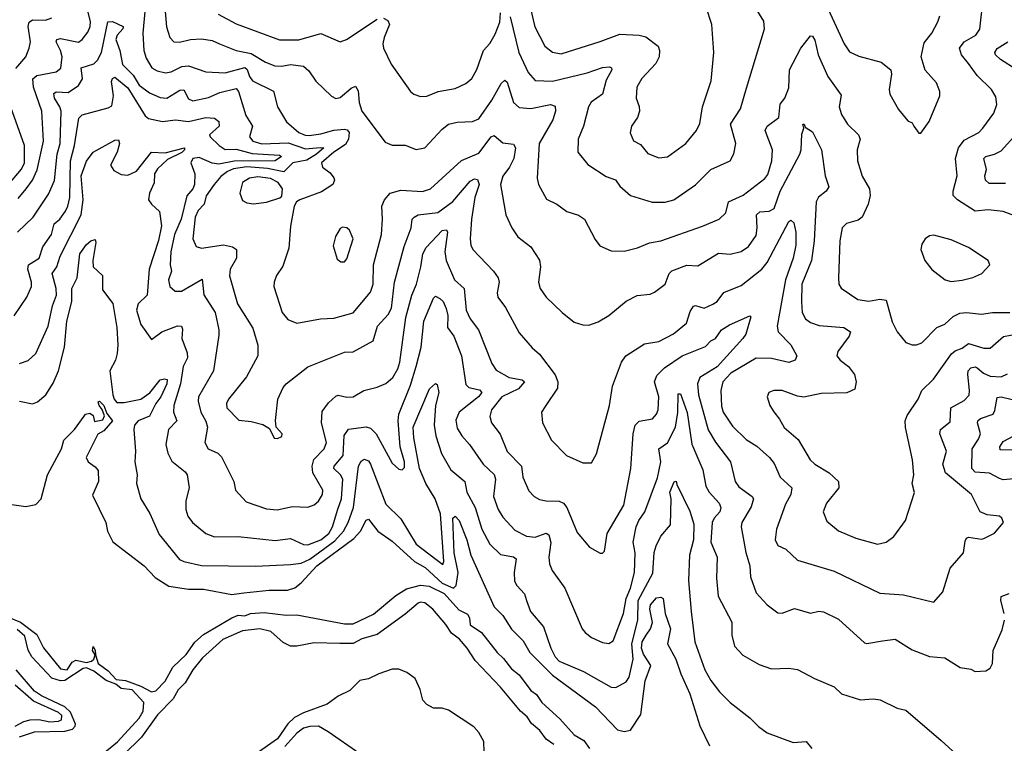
# Model space of a CAD drawing. Extents: x 1246169 to 1426871, y 660025 to 763458.
# Tile 62 of 256: x 1283246 to 1287790, y 692396 to 695737. Entities that reach past the tile are written whole.
import ezdxf

# ---------------------------------------------------------------- set-up
doc = ezdxf.new("R2010")
doc.units = 0

msp = doc.modelspace()

# ---------------------------------------------------------------- linework, layer by layer
at = {"layer": '0CON20XD'}
for points in [[(1283239, 694911), (1283276.2, 694955), (1283304.6, 694995.4), (1283326.2, 695043.8), (1283355.2, 695175.2), (1283348, 695315), (1283310, 695425), (1283306.9, 695463.1), (1283325, 695478.9), (1283413.9, 695496.1), (1283436.5, 695513.5), (1283441.3, 695565), (1283434.8, 695595), (1283414.7, 695635), (1283418.1, 695645), (1283435, 695649.1), (1283517.1, 695632.9), (1283534.4, 695645), (1283560.5, 695679.5), (1283570.9, 695705), (1283572.4, 695727.6), (1283543, 695845)], [(1285587.4, 695855), (1285623.4, 695703.4), (1285669.5, 695615), (1285705, 695586.2), (1285745, 695578.2), (1285925, 695635.4), (1286015, 695670.4), (1286105, 695665.4), (1286135, 695657.9), (1286192.2, 695615), (1286198.8, 695595), (1286197.7, 695565), (1286182.5, 695535), (1286117.5, 695465), (1286093.6, 695425), (1286091.1, 695375), (1286105.4, 695335.4), (1286106.2, 695315), (1286096.4, 695285), (1286070, 695245), (1286063.6, 695213.6), (1286078, 695178), (1286111.1, 695161.1), (1286145, 695118.6), (1286195, 695098.6), (1286235, 695102.9), (1286320, 695165), (1286370, 695225), (1286385, 695256.7), (1286397.3, 695335), (1286436.5, 695455), (1286449.6, 695585), (1286440.5, 695715), (1286414.5, 695795)], [(1287961.4, 694785), (1287785, 694850.9), (1287715, 694858.5), (1287655, 694853.1), (1287574.6, 694904.6), (1287554.4, 694925), (1287553.5, 694945), (1287572.7, 695015), (1287564.5, 695095), (1287578.2, 695145), (1287605, 695181.1), (1287671.9, 695215), (1287691.5, 695235), (1287742.2, 695305), (1287755.6, 695345), (1287750.3, 695380.3), (1287731.5, 695415), (1287665, 695478.9), (1287624.8, 695534.8), (1287592.5, 695575), (1287583.3, 695605), (1287605, 695634.6), (1287658.5, 695665), (1287677.3, 695692.7), (1287694.4, 695845)], [(1283823.5, 695775), (1283814.7, 695674.7), (1283819.6, 695595), (1283829.3, 695559.3), (1283855.6, 695515), (1283879.8, 695499.8), (1283918.8, 695491.2), (1283945, 695496.1), (1283995, 695520.2), (1284025, 695523.8), (1284105, 695496.4), (1284195, 695491.2), (1284285, 695515.5), (1284296.3, 695506.3), (1284306.6, 695475), (1284321.1, 695455), (1284416.8, 695406.8), (1284436.5, 695335), (1284477.1, 695265), (1284534.5, 695215), (1284563.1, 695203.1), (1284582.3, 695202.3), (1284635, 695209.1), (1284695, 695227.3), (1284745, 695230.8), (1284757.4, 695227.4), (1284766.5, 695215), (1284763.8, 695185), (1284749.5, 695160.5), (1284695.3, 695125), (1284639.4, 695075), (1284644, 695055), (1284678.9, 695028.9), (1284696.4, 695006.4), (1284699.2, 694995), (1284691.4, 694975), (1284638.9, 694941.1), (1284538.8, 694905), (1284524, 694895), (1284512, 694875), (1284496.2, 694783.8), (1284488, 694682), (1284461.1, 694598.9), (1284430.6, 694555), (1284420.6, 694525), (1284419.4, 694505), (1284457.8, 694385), (1284483.1, 694353.1), (1284525, 694335.6), (1284634, 694356), (1284695, 694357.9), (1284785, 694383.3), (1284865, 694478.6), (1284877.2, 694515), (1284879.2, 694605), (1284915.9, 694745), (1284921.1, 694815), (1284917.8, 694875), (1284929.2, 694905), (1284955, 694935.5), (1285005, 694948.8), (1285105, 694943.4), (1285141.9, 694955), (1285285, 695086.9), (1285365, 695120.3), (1285422.2, 695195), (1285435, 695201.9), (1285475, 695167.7), (1285525, 695162.5), (1285534.4, 695145), (1285526.7, 695095), (1285506.9, 695055), (1285476.3, 695013.7), (1285464.2, 694975), (1285488.9, 694835), (1285516.5, 694775), (1285545, 694734.3), (1285605, 694687.5), (1285645, 694626.2), (1285649.1, 694595), (1285640.5, 694525), (1285648.1, 694495), (1285675.8, 694455), (1285750, 694385), (1285805, 694340), (1285845, 694327.1), (1285873, 694327), (1285915, 694342.2), (1285965, 694371.2), (1286045, 694437.1), (1286095, 694464), (1286155, 694470), (1286175, 694478.1), (1286224.1, 694515.9), (1286243.6, 694565), (1286255, 694576.9), (1286325, 694603.8), (1286375, 694600.5), (1286471.3, 694658.7), (1286525, 694653.8), (1286575, 694667.1), (1286609.9, 694690.1), (1286645, 694740)], [(1283917.8, 695775), (1283923.7, 695703.7), (1283939.5, 695655), (1283956.7, 695635), (1283982.9, 695632.9), (1284034.7, 695645.3), (1284085, 695648.6), (1284135, 695640.9), (1284168.1, 695625), (1284245, 695593.6), (1284315, 695580.8), (1284380.5, 695540.5), (1284423.9, 695523.9), (1284455, 695521.7), (1284495, 695529.8), (1284555, 695521.8), (1284580.9, 695500.9), (1284613.1, 695453.1), (1284685, 695384.2), (1284705, 695372), (1284725, 695377.1), (1284775, 695420.6), (1284795, 695430), (1284808.6, 695408.6), (1284813.2, 695355), (1284824.5, 695315), (1284931.9, 695171.9), (1284965, 695157.8), (1285025, 695157.5), (1285075, 695137.1), (1285115, 695144.3), (1285195, 695230.6), (1285225, 695253.6), (1285265, 695263.1), (1285335, 695266), (1285365, 695279.6), (1285425.3, 695365), (1285467.8, 695442.2)], [(1284925, 695743.8), (1284945, 695733.1), (1284952.5, 695715), (1284927.8, 695655), (1284921.8, 695625), (1284924.6, 695605), (1284960.5, 695530.5), (1285049.4, 695405), (1285065, 695392.2), (1285095, 695381.9), (1285125, 695383.5), (1285177.5, 695405), (1285255, 695418.2), (1285305, 695442.7), (1285332.5, 695465), (1285355, 695506), (1285385.8, 695594.2), (1285415, 695626.5), (1285440.8, 695669.2), (1285461.3, 695725), (1285465, 695768)], [(1285509.9, 695749.9), (1285549.8, 695585), (1285593.3, 695493.3), (1285625, 695456.5), (1285705, 695452.2), (1285865, 695490.8), (1285935, 695515.2), (1285968.3, 695518.3), (1285977.5, 695515), (1285978.1, 695505), (1285952.7, 695457.3), (1285935, 695393.3), (1285884, 695356), (1285871.1, 695335), (1285848.5, 695245), (1285822.7, 695185), (1285821.5, 695125), (1285868.5, 695068.5), (1285953.2, 695013.2), (1285995, 694997.5), (1286015, 694967.5), (1286065, 694924.2), (1286164.6, 694894.6), (1286225, 694893.8), (1286265, 694905.5), (1286365, 694974.5), (1286435.6, 695045), (1286525, 695085.7), (1286542.4, 695117.6), (1286550.4, 695165), (1286526.6, 695255), (1286571.8, 695325), (1286599.5, 695420.5), (1286683.3, 695695), (1286679.6, 695729.6), (1286640, 695795)], [(1286976.7, 695785), (1287050.6, 695625), (1287075, 695587.5), (1287118.8, 695568.8), (1287221.1, 695541.1), (1287265.5, 695505.5), (1287270, 695485), (1287258, 695415), (1287262.3, 695392.3), (1287302, 695322), (1287345, 695270), (1287365, 695260), (1287372.5, 695245), (1287395, 695212.5), (1287405, 695213.3), (1287443.4, 695266.6), (1287492.9, 695385), (1287492.9, 695405), (1287477.1, 695445), (1287425, 695503.8), (1287406.9, 695565), (1287420, 695630), (1287455, 695673.8), (1287482.8, 695727.2), (1287491.9, 695755)], [(1283228.7, 695511.3), (1283274.4, 695565), (1283289.5, 695605), (1283295.4, 695635), (1283285.2, 695705), (1283289.3, 695725), (1283305, 695736.5), (1283365, 695733.8), (1283394.7, 695745.3)], [(1283236.5, 694755), (1283307.7, 694825), (1283378.7, 694931.3), (1283406.4, 694993.6), (1283418.5, 695115), (1283432.1, 695165), (1283436.8, 695315), (1283431.5, 695335), (1283406.5, 695375), (1283403.9, 695396.1), (1283415, 695403.5), (1283469.4, 695400.6), (1283517.7, 695432.3), (1283536.5, 695463.5), (1283530, 695515), (1283587.6, 695532.4), (1283605, 695550.4), (1283624.3, 695585.7), (1283653, 695727), (1283675, 695728.1), (1283722.9, 695705), (1283722.6, 695695), (1283695.2, 695665), (1283690.4, 695645), (1283708.2, 695595), (1283720.2, 695530.2), (1283769.9, 695479.9), (1283797, 695435), (1283845, 695399), (1283895, 695377.9), (1283925, 695374.7), (1283985, 695410.8), (1284003.4, 695413.4), (1284025, 695371.8), (1284045, 695361.2), (1284116.7, 695376.7), (1284170.3, 695399.7), (1284245, 695418.2), (1284255.2, 695405), (1284289.6, 695295), (1284320.4, 695245), (1284306.7, 695195), (1284322.5, 695175), (1284363.1, 695163.1), (1284485, 695167.7), (1284565, 695140.4), (1284633.1, 695146.9)], [(1284162.1, 695762.1), (1284245, 695717.2), (1284445, 695643.3), (1284533.8, 695643.8), (1284635, 695672.7), (1284725, 695634.4), (1284753.8, 695645), (1284895, 695738.5)], [(1285467.8, 695442.2), (1285485, 695457.5), (1285495, 695447.5), (1285525, 695354.3), (1285551.7, 695331.7), (1285605, 695326.2), (1285695.3, 695345.3), (1285717.9, 695337.9), (1285718.5, 695315), (1285706, 695275), (1285644.1, 695165), (1285634.5, 695005), (1285639.5, 694975), (1285677.4, 694907.4), (1285725, 694884.3), (1285771.7, 694851.7), (1285825, 694834.3), (1285852, 694815), (1285901.3, 694721.3), (1285923.2, 694693.2), (1285975, 694670), (1286035, 694667.5), (1286097.2, 694682.8), (1286153, 694707), (1286205, 694715.4), (1286396.6, 694783.4), (1286474, 694815), (1286504.4, 694845), (1286516.7, 694895), (1286585, 694926.2), (1286685, 695003.8), (1286698.5, 695021.5), (1286716.9, 695085), (1286719.7, 695135), (1286685.8, 695225), (1286696, 695245), (1286749.2, 695285), (1286755, 695346.7), (1286777.8, 695375), (1286795, 695421.2), (1286797.9, 695505), (1286851.2, 695605), (1286895, 695661.9), (1286905, 695660), (1286915, 695642.5), (1286931.4, 695575), (1286975.4, 695475), (1287037.8, 695387.8), (1287027.9, 695335), (1287038.3, 695298.3), (1287065.6, 695255), (1287117.1, 695205), (1287124.3, 695184.3), (1287111.1, 695135), (1287111.8, 695085), (1287134, 695014), (1287168.2, 694955), (1287171.5, 694925), (1287161.9, 694885), (1287134.3, 694825), (1287115, 694811.8), (1287061.2, 694795), (1287041.1, 694775), (1287030.4, 694715), (1287024.5, 694545), (1287026.7, 694515), (1287037.6, 694497.6), (1287113.3, 694445), (1287165, 694437.7), (1287215, 694446.2), (1287245, 694441.9), (1287271.7, 694341.7), (1287296, 694295), (1287335, 694246.7), (1287365, 694235.8), (1287385, 694235.6), (1287410, 694245), (1287478, 694315), (1287515, 694331.1), (1287554.2, 694365.8), (1287585, 694381.8), (1287615, 694385.4), (1287685, 694377.1), (1287735, 694385.4), (1287815, 694384.6)], [(1287845, 695507.2), (1287772.6, 695552.6), (1287748.9, 695575), (1287746.1, 695585), (1287756.8, 695603.2), (1287806.2, 695635)], [(1283220.9, 694369.1), (1283279.4, 694455), (1283300.5, 694505), (1283301.2, 694525), (1283283.5, 694585), (1283286.2, 694605), (1283335.3, 694635), (1283352.5, 694687.5), (1283393.3, 694745), (1283405, 694794.5), (1283430.9, 694815), (1283457.2, 694852.8), (1283468.9, 694875), (1283477.4, 694915), (1283480.5, 695085), (1283498.5, 695155), (1283518.8, 695281.2), (1283535, 695297.5), (1283655, 695330), (1283670.7, 695339.3), (1283678.5, 695385), (1283669.2, 695450.8), (1283675, 695465.8), (1283685, 695470.9), (1283745, 695422.1), (1283825, 695292.7), (1283840, 695280), (1283905, 695265.8), (1283965, 695274.7), (1284025, 695265.8), (1284105, 695285.3), (1284145, 695281.5), (1284165, 695265.8), (1284166.9, 695245), (1284121.8, 695205), (1284124.6, 695195), (1284167.2, 695155), (1284195, 695137.4), (1284245, 695138.7), (1284318.7, 695118.7), (1284445, 695111.3), (1284453.6, 695105), (1284425, 695085.2), (1284236.2, 695083.8), (1284165, 695069.6), (1284134, 695074), (1284075, 695100.4), (1284044.5, 695095), (1284035.6, 695075), (1284054.6, 695024.6), (1284052.4, 694975), (1284044.7, 694955), (1284017.2, 694922.8), (1283990.8, 694815), (1283961, 694745), (1283943.2, 694665), (1283940.4, 694605), (1283947.3, 694575), (1283932.2, 694535), (1283939.5, 694505), (1283963.8, 694483.8), (1283993.2, 694483.2), (1284088.8, 694538.8), (1284095.7, 694465.7), (1284147.8, 694385), (1284165.5, 694305), (1284165, 694280), (1284140.7, 694115), (1284070.9, 693995), (1284070, 693975), (1284082.4, 693925), (1284105, 693882.9), (1284112.4, 693855), (1284100.4, 693785), (1284116, 693756), (1284160, 693735), (1284178, 693718), (1284234.2, 693605), (1284242.5, 693565), (1284291.1, 693511.1), (1284385, 693478.2), (1284433.8, 693473.8), (1284505, 693489.1), (1284575, 693485.6), (1284605, 693496.7), (1284625, 693513.3), (1284643.8, 693545), (1284644.7, 693565), (1284599.3, 693645), (1284595.2, 693675), (1284603.5, 693706.5), (1284650.4, 693755), (1284662.4, 693785), (1284638.4, 693875), (1284642.1, 693927.9)], [(1283193.8, 694975), (1283255, 695046.7), (1283268, 695075), (1283268.3, 695155), (1283196.9, 695355)], [(1286645, 694740), (1286650, 694775), (1286646.4, 694835), (1286661.1, 694848.9), (1286705, 694852.3), (1286728, 694865), (1286755.7, 694945), (1286846, 695115), (1286852, 695135), (1286855, 695207.5), (1286864, 695235), (1286860, 695255), (1286866.2, 695255), (1286870.7, 695240.7), (1286905, 695218.9), (1286945.9, 695135.9), (1286962.7, 695015), (1286979.4, 694965), (1286968.1, 694945), (1286933.2, 694916.8), (1286921.3, 694895), (1286911.7, 694715), (1286900.5, 694625), (1286855.8, 694515), (1286853.6, 694433.6), (1286857.1, 694385), (1286872.5, 694355), (1286895, 694339.1), (1286935, 694325.4), (1287050, 694315), (1287079.4, 694295), (1287073.3, 694275), (1287021.9, 694205), (1287017.8, 694185), (1287032.5, 694165), (1287071.1, 694135), (1287098.3, 694098.3), (1287106.7, 694065), (1287099.6, 694030.4), (1287063.9, 694013.9), (1286945, 694011.2), (1286865, 693994.4), (1286835, 693998.6), (1286765, 694024.3), (1286725.9, 694024.1), (1286703.3, 694015), (1286696.2, 693995), (1286708, 693955), (1286725.7, 693925.7), (1286753.1, 693893.1), (1286774.6, 693854.6), (1286839.2, 693799.2), (1286893.6, 693705), (1286915.2, 693685.2), (1286981.9, 693645), (1287024, 693605), (1287026, 693575), (1286970, 693505), (1286954, 693465), (1286970.7, 693420.7), (1287025, 693377.3), (1287105, 693342.3), (1287205, 693316), (1287245, 693323.8), (1287279.7, 693350.3), (1287334, 693425), (1287375.5, 693554.5), (1287364.4, 693595), (1287372.3, 693635), (1287366.2, 693705), (1287333.6, 693853.6), (1287332.9, 693885), (1287341.1, 693908.9), (1287392.2, 693985), (1287410, 694025), (1287463.4, 694076.6), (1287546.7, 694193.3), (1287562.7, 694207.3), (1287595, 694220.3), (1287625, 694241.8), (1287695, 694220.4), (1287725, 694220.5), (1287786.2, 694273.8), (1287915, 694299)], [(1283245, 694149.5), (1283285, 694163.5), (1283320, 694195), (1283377.9, 694322.1), (1283397.1, 694415), (1283416.1, 694465), (1283414.8, 694495), (1283396.6, 694565), (1283417.4, 694595), (1283432.5, 694645), (1283530.1, 694835), (1283539.3, 694905), (1283530.3, 695015), (1283555, 695083.3), (1283585.8, 695125), (1283685, 695180), (1283702.1, 695182.1), (1283706.7, 695165), (1283696.6, 695125), (1283665.6, 695065), (1283680, 695040), (1283715, 695022), (1283745, 695018.9), (1283785, 695038), (1283855, 695124.6), (1283917.7, 695122.3), (1284006.7, 695145), (1284007.2, 695135), (1283995, 695123), (1283928.4, 695091.6), (1283882.1, 695047.9), (1283868.4, 695025), (1283866.6, 694983.4), (1283845, 694936), (1283841.2, 694905), (1283853.8, 694885), (1283891.5, 694851.5), (1283900, 694785), (1283886.5, 694716.5), (1283843.9, 694585), (1283834.1, 694465), (1283793.3, 694425), (1283785.3, 694395), (1283805, 694329.2), (1283855, 694260), (1283902.5, 694295), (1283975, 694323.6), (1283992.4, 694322.4), (1283997.1, 694307.1), (1283994.1, 694265), (1284018.7, 694198.7), (1284020.7, 694175), (1283999.8, 694135), (1283988, 694055), (1283956.8, 693955), (1283955.8, 693925), (1283971.3, 693885), (1283932.3, 693845), (1283920.7, 693775), (1283929.3, 693735), (1283948.8, 693698.8), (1284009.5, 693649.5), (1284018.8, 693635), (1284027.8, 693575), (1284012.9, 693515), (1284012, 693475), (1284022, 693445), (1284043.9, 693415), (1284104.8, 693364.8), (1284145, 693349.6), (1284255, 693351.1), (1284425, 693332.8), (1284495, 693340.8), (1284555, 693313.6), (1284575, 693311.9), (1284635, 693336), (1284673.4, 693365), (1284689.5, 693395), (1284713.7, 693476.3), (1284730.7, 693525), (1284737.1, 693615), (1284727.1, 693635), (1284696.1, 693665), (1284698, 693675), (1284739.4, 693725), (1284743.4, 693816.6), (1284763.6, 693846.4), (1284845, 693856.7), (1284865, 693851.5), (1284890.4, 693825), (1284965, 693689.4), (1284995, 693660.8), (1285011.2, 693658.8), (1285021.3, 693668.7), (1285021.8, 693695), (1285001.1, 693765), (1284992.4, 693885), (1284995.2, 693915), (1285050.2, 694049.8), (1285076.3, 694135), (1285099.3, 694225), (1285111.3, 694345), (1285155, 694451.2), (1285165, 694460.8), (1285185, 694450), (1285200, 694435), (1285213.9, 694403.9), (1285221.4, 694371.4), (1285220.5, 694315), (1285248.9, 694275), (1285284.3, 694185), (1285305, 694052), (1285319.2, 694039.2), (1285368.3, 694028.3), (1285378.4, 694015), (1285362.6, 693995), (1285273.4, 693925), (1285258.2, 693888.2), (1285265, 693851.4), (1285286.1, 693815), (1285322.5, 693775), (1285385, 693684.5), (1285436.2, 693636.2), (1285442.5, 693615), (1285433.3, 693535), (1285454.7, 693474.7), (1285475, 693440), (1285530.5, 693380.5), (1285585, 693351.9), (1285625, 693347.7), (1285675, 693366.6), (1285688.6, 693358.6), (1285697.4, 693322.6), (1285688.2, 693255), (1285690.4, 693225), (1285703.8, 693193.8), (1285762.5, 693112.5), (1285842.5, 692925), (1285855, 692908), (1285884.5, 692884.5), (1285935, 692861.4), (1285965, 692857.1), (1285985, 692869.2), (1286031.8, 692995), (1286044.1, 693065), (1286065, 693112.2), (1286083.9, 693185), (1286086.2, 693275), (1286077.4, 693325), (1286091.6, 693395), (1286103.4, 693425), (1286130.3, 693465), (1286189, 693621), (1286204.8, 693695.2), (1286195.5, 693755), (1286235, 693783.3), (1286271.8, 693855), (1286283.3, 693923.3), (1286285, 694008.8), (1286295, 694008.6), (1286326.8, 693923.2)], [(1287795, 694980.4), (1287720, 694980), (1287703.6, 694995), (1287700.3, 695015), (1287707.3, 695045), (1287695.4, 695095), (1287705.2, 695104.8), (1287745, 695115.8), (1287775, 695131.8), (1287848.2, 695211.8)], [(1284633.1, 695146.9), (1284650, 695145), (1284615.2, 695115), (1284571.6, 695088.4), (1284506.2, 695075), (1284465, 695034.9), (1284389.4, 695049.4), (1284295, 695056.8), (1284232.5, 695047.5), (1284205, 695036.1), (1284175, 695012.7), (1284143.7, 694975), (1284107.3, 694922.7), (1284096.9, 694885), (1284069.5, 694855), (1284055.2, 694825), (1284045.5, 694725.5), (1284060, 694690), (1284085, 694681.8), (1284187.2, 694697.2), (1284228.7, 694688.7), (1284245.8, 694675), (1284246.7, 694635), (1284217.9, 694585), (1284214.7, 694554.7), (1284250.8, 694425), (1284322.1, 694312.1), (1284344.3, 694234.3), (1284345.7, 694185), (1284292.1, 694087.9), (1284209.2, 693985), (1284200, 693965), (1284201.5, 693945), (1284257.9, 693887.9), (1284315, 693881.8), (1284367.5, 693867.5), (1284399.3, 693849.3), (1284420, 693805), (1284435, 693802.5), (1284455, 693812.5), (1284456.7, 693825), (1284430, 693855), (1284426.7, 693886.7), (1284436.9, 693985), (1284462.2, 694037.8), (1284475, 694056), (1284575, 694133.5), (1284745, 694201.2), (1284785, 694203.1), (1284876.6, 694253.4), (1284897.9, 694322.1), (1284947.1, 694375), (1284961.7, 694405), (1284976.1, 694525), (1285020.3, 694689.7), (1285052.5, 694775), (1285057.5, 694815), (1285066.2, 694825), (1285085, 694836.2), (1285175, 694846.5), (1285245, 694896.9), (1285325, 694991.1), (1285345, 695001.5), (1285358.8, 694998.8), (1285366.6, 694975), (1285346.3, 694915), (1285331.6, 694815), (1285324.7, 694725), (1285327.8, 694695), (1285337.1, 694675), (1285433.3, 694575), (1285453.5, 694545), (1285459.1, 694525), (1285450, 694475), (1285453.1, 694455), (1285487.3, 694407.3), (1285550.9, 694290.9), (1285611.3, 694221.3), (1285645, 694191.9), (1285717.2, 694097.2), (1285729.1, 694065), (1285728.5, 694035), (1285674.4, 693955.6), (1285654.3, 693925), (1285659.4, 693875), (1285700.6, 693795), (1285768.8, 693725), (1285845, 693691.4), (1285885, 693690), (1285907.8, 693732.2), (1285967.5, 693955), (1285981.9, 694045), (1286023.1, 694155), (1286042.9, 694185), (1286129.3, 694240.7), (1286195, 694250.9), (1286263.6, 694286.4), (1286324, 694336), (1286340.6, 694389.4), (1286355, 694414.2), (1286365, 694416.7), (1286405, 694404.5), (1286445, 694422.7), (1286464.7, 694435.3), (1286495, 694476.9), (1286575, 694508.9), (1286671.4, 694585), (1286695, 694616), (1286795, 694804.4), (1286805, 694811.4), (1286818.5, 694798.5), (1286828.1, 694755), (1286827.1, 694695), (1286815.6, 694635), (1286779.8, 694535), (1286741.2, 694321.2), (1286746.9, 694295), (1286805, 694235.6), (1286832.5, 694185), (1286824, 694165), (1286795.3, 694154.7), (1286715, 694172.7), (1286645, 694173.3), (1286527.7, 694105), (1286491.1, 694065), (1286481.8, 694025), (1286485, 693952.5), (1286492.2, 693925), (1286535, 693860.5), (1286598.4, 693798.4), (1286647.2, 693767.2), (1286706.5, 693715), (1286727.6, 693687.6), (1286755.6, 693625), (1286810, 693575), (1286805.3, 693544.7), (1286780.6, 693499.4), (1286738.9, 693385), (1286731.9, 693335), (1286745, 693309.2), (1286782.3, 693292.3), (1286835, 693241.1), (1287005, 693190), (1287215, 693089.1), (1287325, 693082.1), (1287465, 693047.5), (1287506.2, 693095), (1287539.4, 693205), (1287601.9, 693275), (1287609.5, 693329.5), (1287615, 693343.3), (1287625, 693348), (1287685, 693338), (1287695, 693341.2), (1287745, 693366), (1287786.2, 693415), (1287778.8, 693435), (1287767.5, 693445), (1287710.9, 693450.9), (1287678, 693465), (1287638.9, 693545), (1287518, 693645), (1287505.8, 693685), (1287522.8, 693745), (1287492.9, 693825), (1287494.7, 693845), (1287539.5, 693880.5), (1287543.8, 693945), (1287605, 693977.9), (1287627, 694003), (1287629.7, 694025), (1287621.2, 694098.8), (1287623.8, 694116.2), (1287635, 694129.6), (1287655, 694133.3), (1287665, 694129.1), (1287694, 694104), (1287725, 694090.2), (1287775, 694088.2), (1287805, 694102.3)], [(1284325, 694886.5), (1284385, 694894.5), (1284445.8, 694914.2), (1284455, 694922.5), (1284458.9, 694955), (1284438.2, 694985), (1284404.1, 695004.1), (1284345, 695011), (1284305.8, 695005), (1284274.5, 694985), (1284261.9, 694935), (1284275, 694902.5), (1284295, 694891.1), (1284325, 694886.5)], [(1284728.3, 694618.3), (1284745, 694618.8), (1284755, 694633.3), (1284784.2, 694725), (1284768, 694765), (1284755, 694775.6), (1284735, 694778.9), (1284725, 694772.9), (1284702.7, 694735), (1284692.4, 694692.4), (1284711.2, 694631.2), (1284728.3, 694618.3)], [(1284642.1, 693927.9), (1284671.6, 693968.4), (1284705, 693998.9), (1284715, 694002.7), (1284755, 693993.2), (1284785, 693995.5), (1284834.7, 694025.3), (1284895, 694039.5), (1284935, 694056.5), (1284967.9, 694085), (1284990.7, 694125), (1285000, 694155), (1285028, 694362), (1285055.6, 694464.4), (1285077.4, 694515), (1285097.9, 694595), (1285106, 694655), (1285122.1, 694685), (1285195, 694763.8), (1285215, 694766.7), (1285220, 694755), (1285208.1, 694665), (1285214.5, 694624.5), (1285252.7, 694535), (1285297.1, 694495), (1285306.7, 694395), (1285325.2, 694355.2), (1285363.6, 694305), (1285425, 694150), (1285445, 694118.1), (1285505, 694085.2), (1285565, 694074.5), (1285575.4, 694065), (1285547.3, 694032.7), (1285470.7, 693995), (1285423.8, 693936.2), (1285416.4, 693905), (1285423.5, 693875), (1285462.6, 693822.6), (1285495, 693742.9), (1285561.3, 693675), (1285568.5, 693625), (1285595, 693560.8), (1285620.8, 693535), (1285645, 693521.5), (1285675, 693514.6), (1285735, 693513.3), (1285755, 693504.4), (1285770.9, 693485), (1285818.7, 693368.7), (1285875, 693301.2), (1285925, 693273.8), (1285935, 693273.3), (1285945, 693282.5), (1285957.1, 693365), (1286033.6, 693495), (1286065.9, 693665), (1286077.7, 693825), (1286086, 693864), (1286105, 693883.5), (1286166, 693894), (1286184.7, 693915.3), (1286192.3, 693935), (1286195.9, 693995.9), (1286175.5, 694065), (1286186, 694094), (1286221.4, 694128.6), (1286303.8, 694185), (1286411.5, 694228.5), (1286436, 694254), (1286457.3, 694265), (1286485.3, 694304.7), (1286521.7, 694328.3), (1286615, 694368.8), (1286620, 694365), (1286596.5, 694285), (1286583.1, 694265), (1286465, 694134.5), (1286384.8, 694085), (1286374, 694055), (1286378.4, 694005), (1286423.8, 693843.8), (1286456.8, 693786.8), (1286526.9, 693695), (1286547.1, 693605), (1286565, 693580.5), (1286626, 693536), (1286633.1, 693525), (1286622.1, 693487.9), (1286578.5, 693415), (1286575.6, 693395), (1286596.7, 693276.7), (1286615.4, 693215), (1286618.9, 693165), (1286645, 693090.8), (1286695.5, 693035.5), (1286745, 692998.8), (1286765, 692996), (1286821.3, 693018.7), (1286895, 692997.1), (1286933.3, 693006.7), (1286955, 693002.2), (1287025, 692969.5), (1287145, 692860), (1287155, 692856.2), (1287228.3, 692868.3), (1287287, 692877), (1287365, 692827.8), (1287445, 692796.2), (1287515, 692790), (1287586.4, 692746.4), (1287635, 692738.8), (1287655, 692727.5), (1287705, 692730), (1287725, 692742.5), (1287736.2, 692765), (1287738.8, 692825), (1287779.6, 692920.4), (1287790.9, 692965)], [(1287545, 694528.5), (1287595, 694534.5), (1287645, 694545.6), (1287686.2, 694565), (1287722.5, 694605), (1287716.2, 694625), (1287625.3, 694685.3), (1287545, 694720.5), (1287465, 694741.4), (1287445, 694739.2), (1287424, 694725), (1287409.1, 694700.9), (1287404.3, 694675), (1287423.1, 694625), (1287455, 694584), (1287516.3, 694536.3), (1287545, 694528.5)], [(1283245, 693976.2), (1283305, 693962.5), (1283328, 693972), (1283366.9, 694005), (1283400.9, 694059.1), (1283425.2, 694114.8), (1283453.2, 694225), (1283463.6, 694345), (1283487, 694435), (1283485.9, 694495), (1283510.8, 694545), (1283524.1, 694655), (1283555, 694698.5), (1283575, 694715.4), (1283595, 694721.2), (1283598, 694708), (1283583.4, 694625), (1283584.6, 694595), (1283627.5, 694555), (1283628.8, 694488.8), (1283675.6, 694425.6), (1283694.8, 694315), (1283699.6, 694235), (1283695.6, 694195), (1283687.5, 694165), (1283661.7, 694115), (1283675.2, 694005), (1283681.6, 693985), (1283695, 693969.1), (1283728.8, 693968.8), (1283805, 693984.8), (1283846.5, 694013.5), (1283895, 694073.3), (1283915, 694079), (1283926.3, 694075), (1283925.2, 694055), (1283897.4, 693995), (1283874, 693965), (1283845, 693906.9), (1283793.5, 693885), (1283776.4, 693865), (1283772.5, 693845), (1283780.4, 693745), (1283777.9, 693695), (1283788.5, 693635), (1283784.5, 693595), (1283804.6, 693525), (1283846.8, 693456.8), (1283890.2, 693360.2), (1283982.9, 693245), (1284003.3, 693235), (1284085, 693217.5), (1284333.6, 693213.6), (1284495, 693221.9), (1284545, 693227.2), (1284585, 693245.8), (1284699.8, 693330.2), (1284739.7, 693375), (1284761.9, 693415), (1284786.1, 693485), (1284809.6, 693675), (1284821.3, 693698.7), (1284835, 693707.7), (1284855, 693699.3), (1284864.5, 693685), (1284935, 693500), (1285005, 693431.8), (1285076.1, 693315), (1285198, 693222), (1285202.7, 693235), (1285188.5, 693455), (1285163.3, 693525), (1285120.4, 693595), (1285091.5, 693665), (1285064.4, 693805.6), (1285062.4, 693855), (1285137.9, 694032.1), (1285165, 694056.7), (1285172, 694052), (1285180.3, 694015), (1285164.7, 693955), (1285158.8, 693865), (1285166.8, 693815), (1285193.1, 693733.1), (1285235, 693658.2), (1285300.7, 693605), (1285309.8, 693555), (1285347.7, 693485), (1285378, 693385), (1285415.9, 693315), (1285465, 693268), (1285525, 693256.9), (1285537.2, 693247.2), (1285527.8, 693185), (1285530, 693145), (1285540, 693125), (1285575.7, 693085.7), (1285584.7, 693054.7), (1285603.8, 693005), (1285663.5, 692933.5), (1285697.2, 692835), (1285717.3, 692795), (1285735, 692775.9), (1285847.4, 692727.4), (1285975, 692655.6), (1285996.7, 692653.3), (1286045, 692680.5), (1286058.3, 692701.7), (1286076.5, 692785), (1286071, 692855), (1286098.2, 692965), (1286100.2, 693055), (1286168.1, 693181.9), (1286173.6, 693276.4), (1286183, 693307), (1286205, 693352.9), (1286248.8, 693405), (1286253.2, 693525), (1286247, 693555), (1286267, 693603), (1286275, 693606.7), (1286279.2, 693590.8), (1286338.3, 693468.3), (1286357.3, 693407.3), (1286356.3, 693335), (1286337.7, 693265), (1286332.9, 693147.1), (1286344.1, 693005), (1286362.5, 692865), (1286408.2, 692735), (1286435, 692685.7), (1286475, 692633.3), (1286524.3, 692585), (1286615, 692512.9), (1286655, 692472.9), (1286696.2, 692445), (1286815, 692399.4), (1286875, 692404.2), (1286902, 692372)], [(1283209, 693499), (1283275, 693489.8), (1283321.2, 693498.8), (1283345.7, 693525), (1283374, 693635), (1283439.2, 693755), (1283449.2, 693795), (1283498.8, 693845), (1283543.6, 693906.4), (1283550, 693915), (1283569.3, 693919.3), (1283585, 693910), (1283591.2, 693881.2), (1283630, 693890), (1283638.1, 693908.1), (1283627, 693937), (1283612, 693955), (1283608.3, 693971.7), (1283615, 693976.2), (1283635, 693955.6), (1283648.7, 693918.7), (1283674.3, 693885), (1283635, 693838), (1283607.1, 693822.9), (1283553.4, 693715), (1283562.2, 693695), (1283595, 693672.5), (1283608, 693655), (1283609.6, 693605), (1283581.3, 693541.3), (1283642.9, 693415), (1283651.5, 693375), (1283675.4, 693325.4), (1283820.9, 693215), (1283871.2, 693161.2), (1283935, 693121.3), (1284025, 693107), (1284095, 693106.9), (1284225, 693082.4), (1284280.7, 693090.7)], [(1287835, 693616.4), (1287785, 693612.3), (1287768.4, 693618.4), (1287722.3, 693642.3), (1287655, 693647.3), (1287639.6, 693665), (1287641.2, 693755), (1287670.4, 693799.6), (1287679.4, 693825), (1287666.2, 693875), (1287668.5, 693885), (1287680.8, 693895), (1287738.5, 693915), (1287746.9, 693933.1), (1287756.9, 693993.1), (1287775, 693995.2), (1287826.3, 693983.7)], [(1286326.8, 693923.2), (1286347.5, 693777.5), (1286398.6, 693658.6), (1286413, 693583), (1286428.5, 693555), (1286474.6, 693505), (1286482.3, 693485), (1286477.1, 693465), (1286450.7, 693435), (1286441.4, 693415), (1286435.3, 693325), (1286465.3, 693255), (1286462.3, 693157.7), (1286469.6, 693075), (1286532.1, 692955), (1286531.8, 692895), (1286544.7, 692844.7), (1286583.4, 692803.4), (1286659.2, 692759.2), (1286715, 692740), (1286795, 692743.1), (1286835, 692736.7), (1286914.7, 692694.7), (1287005, 692656.9), (1287038.8, 692625), (1287126.6, 692596.6), (1287185, 692601.2), (1287216.7, 692596.7), (1287295, 692558), (1287335, 692548.8), (1287499.3, 692409.3), (1287691.7, 692231.7)], [(1287855, 693749.5), (1287770.7, 693750.7), (1287768.9, 693765), (1287785, 693789.2), (1287834.2, 693815)], [(1284280.7, 693090.7), (1284397.3, 693102.7), (1284482.4, 693102.4), (1284515, 693113.2), (1284545, 693136.7), (1284617.9, 693215), (1284788.4, 693341.6), (1284818.9, 693375), (1284845, 693426), (1284855, 693431.2), (1284898.7, 693375), (1284965, 693328.8), (1285067.5, 693235), (1285117.8, 693207.8), (1285195, 693134.9), (1285247.8, 693112.2), (1285260.6, 693125), (1285269.5, 693185), (1285251.5, 693275), (1285244.2, 693435.8), (1285255, 693443.8), (1285273.5, 693425), (1285308.8, 693335), (1285328.4, 693265), (1285435, 693025.7), (1285475, 692985.6), (1285515, 692922.7), (1285569, 692869), (1285600.2, 692815), (1285705, 692710.4), (1285903.7, 692563.7), (1286005, 692458.3), (1286035, 692450.8), (1286065, 692456.7), (1286111.8, 692528.2), (1286132.3, 692685), (1286158.8, 692755), (1286125, 692807.4), (1286115.1, 692835), (1286118.5, 692865), (1286137.7, 692895), (1286157.5, 692925), (1286165.7, 692954.3), (1286153.6, 693015), (1286156.7, 693035), (1286185, 693067), (1286205, 693070.7), (1286215.6, 693065), (1286225.2, 692995), (1286249.7, 692925), (1286235.8, 692855), (1286274.5, 692784.5), (1286296.6, 692716.6), (1286338.9, 692625), (1286385, 692476), (1286428.8, 692385)], [(1283190.2, 692980.2), (1283249.4, 692955), (1283325, 692897.5), (1283356, 692836), (1283435, 692740.4), (1283465, 692735.6), (1283488.9, 692771.1), (1283505, 692779.6), (1283555, 692768.4), (1283576.7, 692775), (1283587.5, 692785), (1283593.8, 692803.8), (1283581.9, 692825), (1283585, 692843.3), (1283595, 692826.7), (1283595.6, 692805), (1283608.2, 692765), (1283655, 692731.2), (1283690.6, 692690.6), (1283735, 692685.7), (1283805, 692659.6), (1283855, 692633), (1283875, 692637.6), (1283917.4, 692682.6), (1283953.1, 692746.9), (1284013.6, 692806.4), (1284055, 692863.3), (1284095, 692898.1), (1284224.3, 692975.7), (1284255, 692987.7), (1284285, 692985.1), (1284310.9, 692995), (1284375, 693000.4), (1284475, 692987.7), (1284525, 692989.8), (1284745, 692947), (1284785, 692947.2), (1284878.5, 692991.5), (1284982.1, 693077.9), (1285030.7, 693109.3), (1285095, 693125.5), (1285135, 693120.8), (1285205, 693087.6), (1285271.9, 693011.9), (1285311.9, 692991.9), (1285321.1, 692975), (1285325, 692943.6), (1285377.4, 692907.4), (1285449.1, 692815), (1285478.2, 692788.2), (1285515, 692740.4), (1285551.4, 692711.4), (1285605, 692640.2), (1285631, 692621), (1285654.9, 692584.9)], [(1287790, 692995), (1287773.3, 693055), (1287775.7, 693074.3), (1287813, 693087)], [(1285710.4, 692390.4), (1285675.2, 692415), (1285646.3, 692455), (1285607.7, 692487.7), (1285587.6, 692517.6), (1285556.6, 692545), (1285465, 692654.8), (1285348.6, 692778.6), (1285311.3, 692835), (1285275, 692876.5), (1285238.9, 692905), (1285213, 692945), (1285152, 693015), (1285115, 693044), (1285095, 693047.3), (1285085, 693042.7), (1285025, 692991.6), (1284895, 692898.3), (1284825, 692878), (1284785, 692856.9), (1284722.8, 692857.2), (1284605, 692860.3), (1284525, 692843.8), (1284495, 692844.2), (1284461.3, 692861.3), (1284405, 692911.9), (1284355, 692923.8), (1284274.6, 692915.4), (1284184.1, 692875.9), (1284089.4, 692790.6), (1284045.5, 692735), (1284009.6, 692675), (1283977.7, 692642.3), (1283955, 692600.9), (1283882, 692528), (1283807.5, 692425), (1283725, 692343.5)], [(1283218.2, 691861.8), (1283305.2, 691985), (1283494, 692196), (1283521.4, 692228.6), (1283554.6, 692285.4), (1283696.8, 692403.2), (1283798.1, 692511.9), (1283815.8, 692544.2), (1283819.3, 692585), (1283765, 692642.9), (1283715, 692648.5), (1283689.3, 692669.3), (1283645, 692685.3), (1283588.7, 692728.7), (1283555, 692744.7), (1283538.5, 692741.5), (1283455, 692685.3), (1283435, 692684.7), (1283395, 692697.2), (1283301.8, 692795), (1283285, 692826), (1283270, 692890), (1283235, 692922)], [(1283245, 692425.2), (1283315, 692449), (1283455, 692452.1), (1283489.3, 692460.7), (1283502.5, 692475), (1283503.3, 692485), (1283479.8, 692539.8), (1283454.1, 692564.1), (1283346, 692615), (1283315, 692637), (1283229, 692735)], [(1285389.3, 692355), (1285388.2, 692405), (1285365.4, 692445.4), (1285342.6, 692472.6), (1285225, 692548.8), (1285195, 692558.8), (1285155, 692558), (1285124.4, 692574.4), (1285106, 692595), (1285093.8, 692645), (1285071.2, 692695), (1285033, 692723), (1284995, 692737.5), (1284965, 692737.5), (1284902.7, 692717.3), (1284855, 692693.8), (1284815, 692686), (1284770.3, 692639.7), (1284715, 692613.5), (1284665, 692576.7), (1284555, 692537.1), (1284514.7, 692515.3), (1284483.6, 692486.4), (1284435, 692415.9), (1284333, 692345)], [(1283225.2, 692475), (1283265, 692496.5), (1283295, 692504.8), (1283335, 692505.5), (1283385, 692495.8), (1283425, 692498.3), (1283439.2, 692505), (1283439.8, 692525), (1283425, 692538.6), (1283310.3, 692590.3), (1283225, 692664.8)], [(1285654.9, 692584.9), (1285738.9, 692508.9), (1285805, 692434.7), (1285849, 692409), (1285875, 692371.6)], [(1284815, 692348.1), (1284669, 692449), (1284625, 692475.8), (1284585, 692474.2), (1284555, 692465.3), (1284525, 692443.1), (1284469.5, 692380.5)]]:
    msp.add_lwpolyline(points, dxfattribs=at)

doc.saveas('drawing.dxf')
